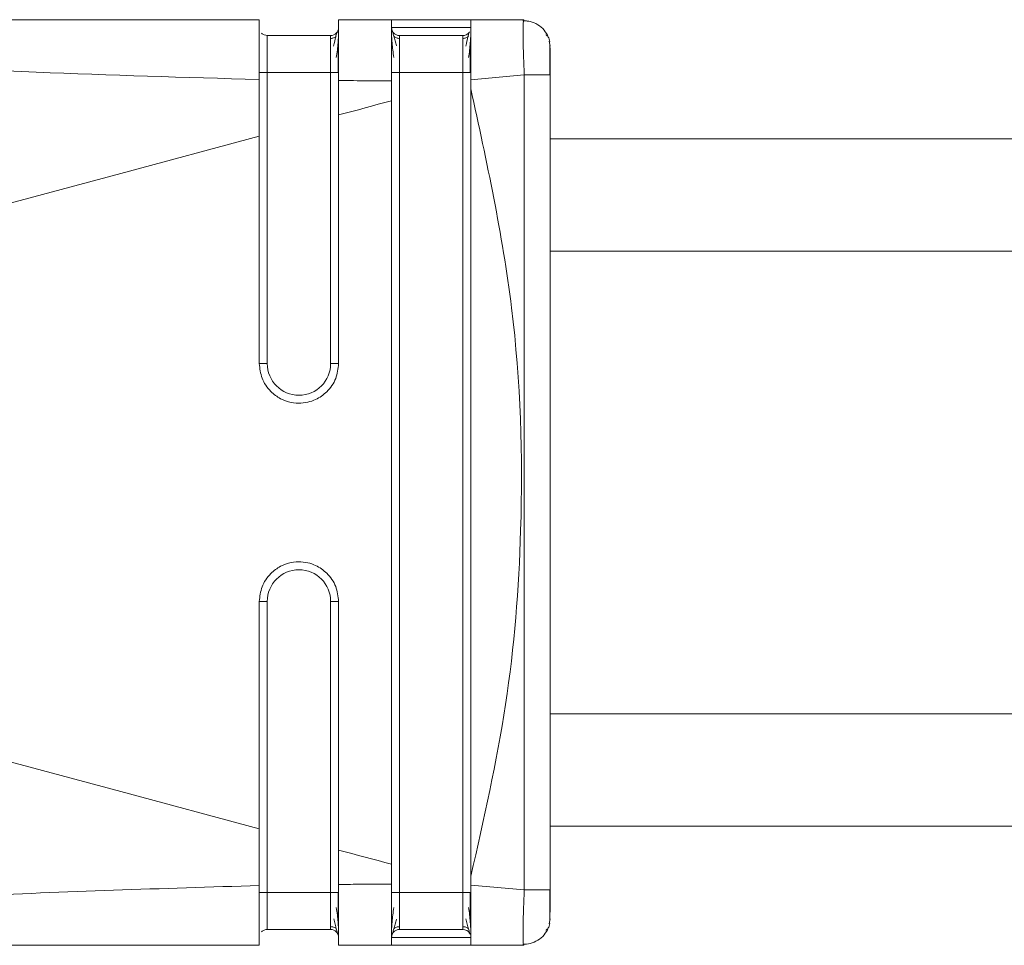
# Model space of a CAD drawing. Header units: millimetres. Extents: x -456 to 1926, y -70 to 431.
# Tile 4 of 44: x -195 to -176, y -48 to -30. Entities that reach past the tile are written whole.
import ezdxf

# ---------------------------------------------------------------- set-up
doc = ezdxf.new("R2010")
doc.units = ezdxf.units.MM
doc.linetypes.add('SLD-Solid', pattern=[0])

msp = doc.modelspace()

# ---------------------------------------------------------------- linework, layer by layer
at = {"color": 7, "linetype": 'SLD-Solid', "lineweight": 18}
for p, q in [((-190.096, -30.358), (-205.29, -30.358)), ((-187.596, -30.358), (-188.596, -30.358)), ((-186.096, -30.358), (-187.596, -30.358)), ((-186.096, -30.508), (-187.596, -30.508)), ((-185.096, -30.358), (-186.096, -30.358)), ((-185.096, -30.358), (-185.101, -30.398)), ((-188.746, -30.658), (-189.946, -30.658)), ((-186.246, -30.658), (-187.446, -30.658)), ((-184.596, -30.858), (-184.614, -30.765)), ((-184.604, -30.884), (-184.604, -30.813)), ((-189.946, -31.358), (-189.946, -36.858)), ((-188.746, -31.358), (-189.946, -31.358)), ((-188.746, -36.858), (-188.746, -31.358)), ((-187.446, -31.358), (-187.446, -46.858)), ((-186.246, -31.358), (-187.446, -31.358)), ((-186.246, -46.858), (-186.246, -31.358)), ((-185.086, -31.403), (-186.096, -31.497)), ((-185.086, -31.403), (-185.086, -46.812)), ((-184.596, -31.403), (-184.613, -31.403)), ((-184.596, -31.403), (-184.596, -46.812)), ((-190.096, -32.562), (-190.096, -31.489)), ((-186.096, -31.497), (-186.096, -31.665)), ((-124.186, -32.608), (-184.596, -32.608)), ((-124.186, -34.733), (-184.596, -34.733)), ((-190.096, -36.858), (-189.946, -36.858)), ((-188.596, -36.858), (-188.746, -36.858)), ((-190.096, -41.358), (-189.946, -41.358)), ((-189.946, -41.358), (-189.946, -46.858)), ((-188.746, -46.858), (-188.746, -41.358)), ((-188.596, -41.358), (-188.746, -41.358)), ((-124.186, -43.483), (-184.596, -43.483)), ((-184.596, -45.608), (-124.186, -45.608)), ((-186.096, -46.55), (-186.096, -46.719)), ((-185.086, -46.812), (-186.096, -46.719)), ((-188.746, -46.858), (-189.946, -46.858)), ((-188.596, -46.858), (-188.746, -46.858)), ((-186.246, -46.858), (-187.446, -46.858)), ((-186.096, -46.858), (-186.246, -46.858)), ((-184.596, -47.358), (-184.614, -47.45)), ((-188.746, -47.558), (-189.946, -47.558)), ((-187.595, -47.631), (-187.596, -47.644)), ((-186.246, -47.558), (-187.446, -47.558)), ((-187.596, -47.708), (-186.096, -47.708)), ((-185.102, -47.838), (-185.096, -47.858)), ((-190.096, -47.858), (-205.29, -47.858)), ((-187.596, -47.858), (-188.596, -47.858)), ((-187.596, -47.858), (-186.096, -47.858)), ((-185.096, -47.858), (-186.096, -47.858))]:
    msp.add_line(p, q, dxfattribs=at)
at = {"color": 7, "linetype": 'SLD-Solid', "lineweight": 18, "flags": 128}
for points in [[(-188.596, -31.358), (-188.598, -31.358), (-188.607, -31.358), (-188.621, -31.358), (-188.64, -31.358), (-188.662, -31.358), (-188.688, -31.358), (-188.716, -31.358), (-188.746, -31.358)], [(-186.096, -31.358), (-186.098, -31.358), (-186.107, -31.358), (-186.121, -31.358), (-186.14, -31.358), (-186.162, -31.358), (-186.188, -31.358), (-186.216, -31.358), (-186.246, -31.358)], [(-188.596, -32.159), (-188.471, -32.126), (-188.346, -32.092), (-188.221, -32.059), (-188.096, -32.025), (-187.971, -31.992), (-187.846, -31.958), (-187.721, -31.925), (-187.596, -31.891)], [(-210.668, -38.093), (-208.163, -37.418), (-205.634, -36.737), (-203.083, -36.05), (-200.513, -35.359), (-197.926, -34.664), (-195.326, -33.965), (-192.715, -33.264), (-190.096, -32.562)], [(-210.668, -40.122), (-208.163, -40.797), (-205.634, -41.479), (-203.083, -42.165), (-200.513, -42.857), (-197.926, -43.552), (-195.326, -44.25), (-192.715, -44.951), (-190.096, -45.654)], [(-188.596, -46.056), (-188.471, -46.09), (-188.346, -46.123), (-188.221, -46.157), (-188.096, -46.19), (-187.971, -46.224), (-187.846, -46.257), (-187.721, -46.291), (-187.596, -46.325)]]:
    msp.add_lwpolyline(points, dxfattribs=at)
at = {"color": 7, "linetype": 'SLD-Solid', "lineweight": 18}
for centre, radius, start, end in [((-188.746, -30.508), 0.15, 270, 0), ((-186.246, -30.508), 0.15, 270, 320.6906), ((-189.346, -36.858), 0.6, 180, 0), ((-189.346, -41.358), 0.6, 0, 180), ((-188.746, -47.708), 0.15, 359.9966, 90), ((-186.246, -47.708), 0.15, 31.7257, 90)]:
    msp.add_arc(centre, radius, start, end, dxfattribs=at)
for points, knots in [([(-205.29, -30.358), (-205.817, -30.359), (-206.454, -30.361), (-207.134, -30.393), (-207.315, -30.408), (-207.391, -30.42), (-207.418, -30.426), (-207.435, -30.433), (-207.443, -30.44), (-207.44, -30.448), (-207.419, -30.458), (-207.381, -30.468), (-207.286, -30.487), (-207.089, -30.512), (-206.603, -30.562), (-205.632, -30.638), (-203.918, -30.762), (-201.557, -30.925), (-198.258, -31.141), (-194.404, -31.366), (-191.503, -31.449), (-190.096, -31.489)], [0, 0, 0, 0, 0.079633, 0.096416, 0.106506, 0.108989, 0.110947, 0.112535, 0.113904, 0.115836, 0.117972, 0.120667, 0.124353, 0.135955, 0.15357, 0.20236, 0.286651, 0.417176, 0.562519, 0.787792, 1, 1, 1, 1]), ([(-190.096, -30.686), (-190.096, -30.593), (-190.096, -30.403), (-190.096, -30.373), (-190.096, -30.358)], [0, 0, 0, 0, 0.489706, 1, 1, 1, 1]), ([(-188.596, -31.509), (-188.596, -31.353), (-188.596, -31.041), (-188.596, -30.666), (-188.596, -30.408), (-188.596, -30.374), (-188.596, -30.358)], [0, 0, 0, 0, 0.249034, 0.499186, 0.749184, 1, 1, 1, 1]), ([(-187.596, -31.512), (-187.596, -31.353), (-187.596, -31.044), (-187.595, -30.67), (-187.596, -30.41), (-187.596, -30.375), (-187.596, -30.358)], [0, 0, 0, 0, 0.256857, 0.499427, 0.744777, 1, 1, 1, 1]), ([(-187.596, -30.508), (-187.596, -30.523), (-187.596, -30.553), (-187.596, -30.738), (-187.596, -30.932), (-187.596, -31.129), (-187.596, -31.278), (-187.596, -31.358)], [0, 0, 0, 0, 0.276095, 0.522512, 0.663133, 0.820821, 1, 1, 1, 1]), ([(-186.096, -31.497), (-186.096, -31.347), (-186.096, -31.046), (-186.096, -30.674), (-186.096, -30.404), (-186.096, -30.373), (-186.096, -30.358)], [0, 0, 0, 0, 0.2502548, 0.5000928, 0.7497763, 1, 1, 1, 1]), ([(-184.631, -30.687), (-184.655, -30.641), (-184.703, -30.548), (-184.825, -30.447), (-184.966, -30.384), (-185.066, -30.38), (-185.114, -30.378)], [0, 0, 0, 0, 0.2557804, 0.5158252, 0.7673883, 1, 1, 1, 1]), ([(-185.101, -30.398), (-185.103, -30.408), (-185.109, -30.437), (-185.109, -30.649), (-185.104, -30.928), (-185.095, -31.19), (-185.089, -31.331), (-185.086, -31.403)], [0, 0, 0, 0, 0.1494708, 0.4291112, 0.7042795, 0.8497025, 1, 1, 1, 1]), ([(-184.631, -30.687), (-184.655, -30.641), (-184.703, -30.548), (-184.825, -30.447), (-184.959, -30.387), (-185.051, -30.382), (-185.091, -30.38)], [0, 0, 0, 0, 0.265791, 0.536014, 0.797424, 1, 1, 1, 1]), ([(-190.096, -31.489), (-190.096, -31.331), (-190.096, -31.021), (-190.096, -30.796), (-190.096, -30.686)], [0, 0, 0, 0, 0.509411, 1, 1, 1, 1]), ([(-190.054, -30.61), (-190.053, -30.611), (-190.042, -30.629), (-190.003, -30.65), (-189.965, -30.655), (-189.946, -30.658)], [0, 0, 0, 0, 0.037062, 0.518531, 1, 1, 1, 1]), ([(-189.946, -30.658), (-189.946, -30.668), (-189.946, -30.689), (-189.946, -30.851), (-189.946, -31.082), (-189.946, -31.266), (-189.946, -31.358)], [0, 0, 0, 0, 0.250154, 0.499436, 0.749043, 1, 1, 1, 1]), ([(-188.746, -31.358), (-188.746, -31.266), (-188.746, -31.082), (-188.746, -30.851), (-188.746, -30.689), (-188.746, -30.668), (-188.746, -30.658)], [0, 0, 0, 0, 0.250957, 0.500564, 0.749846, 1, 1, 1, 1]), ([(-188.639, -30.671), (-188.647, -30.677), (-188.662, -30.69), (-188.689, -30.702), (-188.717, -30.71), (-188.736, -30.711), (-188.746, -30.712)], [0, 0, 0, 0, 0.262688, 0.519982, 0.767001, 1, 1, 1, 1]), ([(-188.619, -30.589), (-188.624, -30.598), (-188.633, -30.616), (-188.655, -30.693), (-188.676, -30.792), (-188.69, -30.857)], [0, 0, 0, 0, 0.258386, 0.511098, 1, 1, 1, 1]), ([(-188.639, -31.075), (-188.632, -31.027), (-188.618, -30.929), (-188.605, -30.793), (-188.597, -30.668), (-188.596, -30.605), (-188.596, -30.573)], [0, 0, 0, 0, 0.238341, 0.484239, 0.738095, 1, 1, 1, 1]), ([(-188.596, -30.686), (-188.596, -30.675), (-188.596, -30.636), (-188.596, -30.614), (-188.596, -30.599)], [0, 0, 0, 0, 0.272112, 1, 1, 1, 1]), ([(-187.596, -30.571), (-187.595, -30.603), (-187.595, -30.666), (-187.587, -30.792), (-187.573, -30.928), (-187.559, -31.025), (-187.552, -31.073)], [0, 0, 0, 0, 0.2619228, 0.5157846, 0.7616581, 1, 1, 1, 1]), ([(-187.502, -30.855), (-187.52, -30.787), (-187.547, -30.684), (-187.573, -30.597), (-187.581, -30.574), (-187.585, -30.563)], [0, 0, 0, 0, 0.485076, 0.738499, 1, 1, 1, 1]), ([(-187.446, -30.711), (-187.455, -30.711), (-187.474, -30.71), (-187.502, -30.702), (-187.529, -30.69), (-187.544, -30.677), (-187.552, -30.671)], [0, 0, 0, 0, 0.233002, 0.48002, 0.737312, 1, 1, 1, 1]), ([(-187.446, -30.658), (-187.446, -30.668), (-187.446, -30.689), (-187.446, -30.851), (-187.446, -31.082), (-187.446, -31.266), (-187.446, -31.358)], [0, 0, 0, 0, 0.250154, 0.499436, 0.749043, 1, 1, 1, 1]), ([(-186.246, -31.358), (-186.246, -31.266), (-186.246, -31.082), (-186.246, -30.851), (-186.246, -30.689), (-186.246, -30.668), (-186.246, -30.658)], [0, 0, 0, 0, 0.250957, 0.500564, 0.749846, 1, 1, 1, 1]), ([(-186.139, -30.671), (-186.147, -30.677), (-186.162, -30.69), (-186.189, -30.702), (-186.217, -30.71), (-186.236, -30.711), (-186.246, -30.712)], [0, 0, 0, 0, 0.2626881, 0.5199818, 0.767001, 1, 1, 1, 1]), ([(-186.119, -30.589), (-186.124, -30.598), (-186.133, -30.616), (-186.155, -30.693), (-186.176, -30.792), (-186.19, -30.857)], [0, 0, 0, 0, 0.258386, 0.511098, 1, 1, 1, 1]), ([(-186.139, -31.075), (-186.132, -31.027), (-186.118, -30.929), (-186.105, -30.793), (-186.097, -30.668), (-186.096, -30.605), (-186.096, -30.573)], [0, 0, 0, 0, 0.238341, 0.484239, 0.738095, 1, 1, 1, 1]), ([(-184.604, -30.767), (-184.612, -30.737), (-184.628, -30.673), (-184.661, -30.654), (-184.678, -30.644)], [0, 0, 0, 0, 0.4752679, 1, 1, 1, 1]), ([(-190.096, -30.758), (-190.096, -30.774), (-190.096, -30.833), (-190.096, -30.955), (-190.096, -31.142), (-190.096, -31.283), (-190.096, -31.358)], [0, 0, 0, 0, 0.101158, 0.367063, 0.664496, 1, 1, 1, 1]), ([(-188.606, -31.365), (-188.606, -31.313), (-188.606, -31.208), (-188.606, -31.057), (-188.606, -30.916), (-188.606, -30.837), (-188.606, -30.798)], [0, 0, 0, 0, 0.250243, 0.500316, 0.750205, 1, 1, 1, 1]), ([(-186.106, -31.365), (-186.106, -31.313), (-186.106, -31.208), (-186.106, -31.057), (-186.106, -30.916), (-186.106, -30.837), (-186.106, -30.798)], [0, 0, 0, 0, 0.250243, 0.500316, 0.750205, 1, 1, 1, 1]), ([(-184.604, -31.016), (-184.604, -30.978), (-184.604, -30.891), (-184.604, -30.841), (-184.604, -30.813)], [0, 0, 0, 0, 0.429234, 1, 1, 1, 1]), ([(-184.596, -30.891), (-184.596, -30.895), (-184.596, -30.914), (-184.596, -31.037), (-184.596, -31.214), (-184.596, -31.34), (-184.596, -31.403)], [0, 0, 0, 0, 0.123721, 0.463842, 0.732823, 1, 1, 1, 1]), ([(-184.604, -31.409), (-184.604, -31.346), (-184.604, -31.22), (-184.604, -31.07), (-184.604, -31.001), (-184.604, -30.978)], [0, 0, 0, 0, 0.397346, 0.794391, 1, 1, 1, 1]), ([(-184.604, -31.409), (-184.604, -31.347), (-184.604, -31.221), (-184.604, -31.084), (-184.604, -31.027), (-184.604, -31.016)], [0, 0, 0, 0, 0.445098, 0.889843, 1, 1, 1, 1]), ([(-184.613, -31.403), (-184.618, -31.403), (-184.631, -31.403), (-184.732, -31.403), (-184.892, -31.403), (-185.022, -31.403), (-185.086, -31.403)], [0, 0, 0, 0, 0.151362, 0.434241, 0.717121, 1, 1, 1, 1]), ([(-188.596, -31.509), (-188.596, -31.632), (-188.596, -31.848), (-188.596, -32.066), (-188.596, -32.159)], [0, 0, 0, 0, 0.570582, 1, 1, 1, 1]), ([(-188.596, -31.509), (-188.408, -31.51), (-188.074, -31.512), (-187.741, -31.512), (-187.596, -31.512)], [0, 0, 0, 0, 0.563222, 1, 1, 1, 1]), ([(-187.596, -31.891), (-187.596, -31.821), (-187.596, -31.695), (-187.596, -31.569), (-187.596, -31.512)], [0, 0, 0, 0, 0.55364, 1, 1, 1, 1]), ([(-186.096, -31.665), (-185.796, -33.04), (-185.197, -35.787), (-185.077, -39.712), (-185.361, -43.318), (-185.85, -45.472), (-186.096, -46.55)], [0, 0, 0, 0, 0.28024, 0.559855, 0.779601, 1, 1, 1, 1]), ([(-186.096, -31.665), (-186.096, -34.444), (-186.096, -39.405), (-186.096, -44.367), (-186.096, -46.55)], [0, 0, 0, 0, 0.559993, 1, 1, 1, 1]), ([(-187.596, -46.325), (-187.596, -43.63), (-187.596, -38.819), (-187.596, -34.008), (-187.596, -31.891)], [0, 0, 0, 0, 0.560031, 1, 1, 1, 1]), ([(-188.596, -32.159), (-188.596, -33.036), (-188.596, -34.602), (-188.596, -36.169), (-188.596, -36.858)], [0, 0, 0, 0, 0.560002, 1, 1, 1, 1]), ([(-190.096, -36.858), (-190.096, -36.056), (-190.096, -34.624), (-190.096, -33.192), (-190.096, -32.562)], [0, 0, 0, 0, 0.559985, 1, 1, 1, 1]), ([(-190.096, -36.858), (-190.085, -36.953), (-190.07, -37.097), (-189.977, -37.271), (-189.865, -37.41), (-189.716, -37.52), (-189.534, -37.591), (-189.358, -37.615), (-189.184, -37.596), (-188.996, -37.533), (-188.837, -37.422), (-188.718, -37.277), (-188.622, -37.102), (-188.606, -36.955), (-188.596, -36.858)], [0, 0, 0, 0, 0.120107, 0.183374, 0.248618, 0.347036, 0.415602, 0.496942, 0.571361, 0.638218, 0.748801, 0.813411, 0.876907, 1, 1, 1, 1]), ([(-188.596, -41.358), (-188.606, -41.261), (-188.622, -41.113), (-188.718, -40.939), (-188.837, -40.793), (-188.996, -40.683), (-189.184, -40.619), (-189.358, -40.6), (-189.534, -40.625), (-189.716, -40.696), (-189.865, -40.805), (-189.977, -40.945), (-190.07, -41.118), (-190.085, -41.263), (-190.096, -41.358)], [0, 0, 0, 0, 0.123082, 0.18658, 0.251196, 0.361764, 0.428626, 0.503058, 0.584391, 0.652955, 0.751381, 0.816619, 0.879885, 1, 1, 1, 1]), ([(-190.096, -45.654), (-190.096, -44.852), (-190.096, -43.42), (-190.096, -41.988), (-190.096, -41.358)], [0, 0, 0, 0, 0.560015, 1, 1, 1, 1]), ([(-188.596, -41.358), (-188.596, -42.235), (-188.596, -43.801), (-188.596, -45.367), (-188.596, -46.056)], [0, 0, 0, 0, 0.559975, 1, 1, 1, 1]), ([(-190.096, -46.727), (-190.096, -46.523), (-190.096, -46.169), (-190.096, -45.807), (-190.096, -45.654)], [0, 0, 0, 0, 0.576678, 1, 1, 1, 1]), ([(-188.596, -46.056), (-188.596, -46.176), (-188.596, -46.394), (-188.596, -46.609), (-188.596, -46.707)], [0, 0, 0, 0, 0.5493, 1, 1, 1, 1]), ([(-187.596, -46.703), (-187.596, -46.632), (-187.596, -46.506), (-187.596, -46.379), (-187.596, -46.325)], [0, 0, 0, 0, 0.566355, 1, 1, 1, 1]), ([(-187.596, -46.703), (-187.781, -46.703), (-188.114, -46.703), (-188.448, -46.706), (-188.596, -46.707)], [0, 0, 0, 0, 0.556487, 1, 1, 1, 1]), ([(-188.596, -47.858), (-188.596, -47.841), (-188.596, -47.808), (-188.596, -47.55), (-188.596, -47.175), (-188.596, -46.862), (-188.596, -46.707)], [0, 0, 0, 0, 0.250822, 0.500825, 0.750972, 1, 1, 1, 1]), ([(-187.596, -47.858), (-187.596, -47.84), (-187.596, -47.806), (-187.595, -47.545), (-187.596, -47.171), (-187.596, -46.862), (-187.596, -46.703)], [0, 0, 0, 0, 0.255216, 0.500584, 0.743135, 1, 1, 1, 1]), ([(-186.096, -47.858), (-186.096, -47.843), (-186.096, -47.812), (-186.096, -47.541), (-186.096, -47.169), (-186.096, -46.869), (-186.096, -46.719)], [0, 0, 0, 0, 0.250098, 0.499887, 0.749619, 1, 1, 1, 1]), ([(-190.096, -46.727), (-191.933, -46.784), (-195.71, -46.902), (-200.394, -47.212), (-203.834, -47.447), (-205.674, -47.58), (-206.703, -47.662), (-207.18, -47.714), (-207.353, -47.74), (-207.421, -47.758), (-207.442, -47.769), (-207.442, -47.779), (-207.422, -47.789), (-207.382, -47.798), (-207.321, -47.806), (-207.172, -47.821), (-206.826, -47.839), (-206.174, -47.855), (-205.625, -47.857), (-205.29, -47.858)], [0, 0, 0, 0, 0.277154, 0.569443, 0.709641, 0.801655, 0.852576, 0.869317, 0.879228, 0.882226, 0.884534, 0.88657, 0.888768, 0.891501, 0.895083, 0.899771, 0.916625, 0.949186, 1, 1, 1, 1]), ([(-190.096, -47.525), (-190.096, -47.415), (-190.096, -47.191), (-190.096, -46.883), (-190.096, -46.727)], [0, 0, 0, 0, 0.490542, 1, 1, 1, 1]), ([(-190.096, -46.858), (-190.096, -46.928), (-190.096, -47.06), (-190.096, -47.24), (-190.096, -47.369), (-190.096, -47.435), (-190.096, -47.458)], [0, 0, 0, 0, 0.315216, 0.594132, 0.858733, 1, 1, 1, 1]), ([(-189.946, -46.858), (-189.946, -46.95), (-189.946, -47.133), (-189.946, -47.365), (-189.946, -47.526), (-189.946, -47.547), (-189.946, -47.558)], [0, 0, 0, 0, 0.250957, 0.500564, 0.749846, 1, 1, 1, 1]), ([(-188.746, -47.558), (-188.746, -47.547), (-188.746, -47.526), (-188.746, -47.365), (-188.746, -47.133), (-188.746, -46.95), (-188.746, -46.858)], [0, 0, 0, 0, 0.250154, 0.499436, 0.749043, 1, 1, 1, 1]), ([(-188.606, -47.42), (-188.606, -47.38), (-188.606, -47.302), (-188.606, -47.16), (-188.606, -47.008), (-188.606, -46.903), (-188.606, -46.85)], [0, 0, 0, 0, 0.249951, 0.499867, 0.749923, 1, 1, 1, 1]), ([(-188.596, -47.62), (-188.596, -47.607), (-188.596, -47.57), (-188.596, -47.469), (-188.596, -47.316), (-188.596, -47.112), (-188.596, -46.944), (-188.596, -46.858)], [0, 0, 0, 0, 0.1047068, 0.30425, 0.4749724, 0.7297721, 1, 1, 1, 1]), ([(-187.596, -46.858), (-187.596, -46.98), (-187.596, -47.212), (-187.596, -47.456), (-187.596, -47.601), (-187.596, -47.689), (-187.596, -47.701), (-187.596, -47.708)], [0, 0, 0, 0, 0.274402, 0.520197, 0.661354, 0.819855, 1, 1, 1, 1]), ([(-187.446, -46.858), (-187.446, -46.95), (-187.446, -47.133), (-187.446, -47.365), (-187.446, -47.526), (-187.446, -47.547), (-187.446, -47.558)], [0, 0, 0, 0, 0.250957, 0.500564, 0.749846, 1, 1, 1, 1]), ([(-186.246, -47.558), (-186.246, -47.547), (-186.246, -47.526), (-186.246, -47.365), (-186.246, -47.133), (-186.246, -46.95), (-186.246, -46.858)], [0, 0, 0, 0, 0.250154, 0.499436, 0.749043, 1, 1, 1, 1]), ([(-186.106, -47.42), (-186.106, -47.38), (-186.106, -47.302), (-186.106, -47.16), (-186.106, -47.008), (-186.106, -46.903), (-186.106, -46.85)], [0, 0, 0, 0, 0.249951, 0.499867, 0.749923, 1, 1, 1, 1]), ([(-185.086, -46.812), (-185.089, -46.884), (-185.095, -47.026), (-185.104, -47.287), (-185.11, -47.574), (-185.108, -47.757), (-185.104, -47.83), (-185.102, -47.837), (-185.102, -47.838)], [0, 0, 0, 0, 0.150115, 0.295394, 0.570392, 0.849744, 0.993795, 1, 1, 1, 1]), ([(-184.604, -47.238), (-184.604, -47.214), (-184.604, -47.146), (-184.604, -46.995), (-184.604, -46.869), (-184.604, -46.806)], [0, 0, 0, 0, 0.205609, 0.602654, 1, 1, 1, 1]), ([(-184.596, -46.812), (-184.596, -46.893), (-184.596, -47.056), (-184.596, -47.174), (-184.596, -47.233)], [0, 0, 0, 0, 0.499393, 1, 1, 1, 1]), ([(-188.596, -47.642), (-188.596, -47.61), (-188.597, -47.546), (-188.605, -47.422), (-188.618, -47.286), (-188.632, -47.19), (-188.639, -47.142)], [0, 0, 0, 0, 0.262074, 0.516005, 0.761849, 1, 1, 1, 1]), ([(-187.552, -47.142), (-187.559, -47.19), (-187.573, -47.286), (-187.587, -47.421), (-187.595, -47.546), (-187.595, -47.609), (-187.596, -47.641)], [0, 0, 0, 0, 0.238216, 0.484063, 0.737999, 1, 1, 1, 1]), ([(-186.096, -47.642), (-186.096, -47.61), (-186.097, -47.546), (-186.105, -47.422), (-186.118, -47.286), (-186.132, -47.19), (-186.139, -47.142)], [0, 0, 0, 0, 0.262074, 0.516005, 0.761849, 1, 1, 1, 1]), ([(-184.604, -47.403), (-184.604, -47.375), (-184.604, -47.334), (-184.604, -47.262), (-184.604, -47.238)], [0, 0, 0, 0, 0.674693, 1, 1, 1, 1]), ([(-188.689, -47.36), (-188.672, -47.428), (-188.644, -47.531), (-188.619, -47.618), (-188.611, -47.64), (-188.606, -47.652)], [0, 0, 0, 0, 0.485153, 0.738595, 1, 1, 1, 1]), ([(-187.585, -47.652), (-187.58, -47.64), (-187.572, -47.618), (-187.547, -47.531), (-187.52, -47.428), (-187.502, -47.361)], [0, 0, 0, 0, 0.261439, 0.514813, 1, 1, 1, 1]), ([(-186.189, -47.36), (-186.172, -47.428), (-186.144, -47.531), (-186.119, -47.618), (-186.111, -47.64), (-186.106, -47.652)], [0, 0, 0, 0, 0.485153, 0.738595, 1, 1, 1, 1]), ([(-184.678, -47.572), (-184.661, -47.562), (-184.628, -47.543), (-184.612, -47.479), (-184.604, -47.448)], [0, 0, 0, 0, 0.524785, 1, 1, 1, 1]), ([(-190.096, -47.858), (-190.096, -47.842), (-190.096, -47.811), (-190.096, -47.619), (-190.096, -47.525)], [0, 0, 0, 0, 0.510317, 1, 1, 1, 1]), ([(-190.054, -47.606), (-190.053, -47.604), (-190.042, -47.587), (-190.003, -47.565), (-189.965, -47.56), (-189.946, -47.558)], [0, 0, 0, 0, 0.037082, 0.518541, 1, 1, 1, 1]), ([(-188.746, -47.505), (-188.736, -47.505), (-188.717, -47.506), (-188.689, -47.513), (-188.662, -47.526), (-188.647, -47.538), (-188.639, -47.545)], [0, 0, 0, 0, 0.233003, 0.480022, 0.737313, 1, 1, 1, 1]), ([(-187.552, -47.545), (-187.544, -47.538), (-187.529, -47.526), (-187.502, -47.513), (-187.474, -47.506), (-187.455, -47.505), (-187.446, -47.505)], [0, 0, 0, 0, 0.262684, 0.519976, 0.766996, 1, 1, 1, 1]), ([(-186.246, -47.505), (-186.236, -47.505), (-186.217, -47.506), (-186.189, -47.513), (-186.162, -47.526), (-186.147, -47.538), (-186.139, -47.545)], [0, 0, 0, 0, 0.233003, 0.480022, 0.737313, 1, 1, 1, 1]), ([(-185.114, -47.838), (-185.066, -47.836), (-184.966, -47.831), (-184.825, -47.769), (-184.703, -47.667), (-184.655, -47.574), (-184.631, -47.528)], [0, 0, 0, 0, 0.2326118, 0.484175, 0.7442198, 1, 1, 1, 1])]:
    msp.add_open_spline(points, degree=3, knots=knots, dxfattribs=at)
for points in [[(-187.596, -30.508), (-187.593, -30.527), (-187.589, -30.567), (-187.554, -30.616), (-187.505, -30.651), (-187.465, -30.656), (-187.446, -30.658)], [(-190.096, -31.358), (-190.093, -31.358), (-190.089, -31.358), (-190.054, -31.358), (-190.005, -31.358), (-189.965, -31.358), (-189.946, -31.358)], [(-187.596, -31.358), (-187.593, -31.358), (-187.589, -31.358), (-187.554, -31.358), (-187.505, -31.358), (-187.465, -31.358), (-187.446, -31.358)], [(-190.096, -46.858), (-190.093, -46.858), (-190.089, -46.858), (-190.054, -46.858), (-190.005, -46.858), (-189.965, -46.858), (-189.946, -46.858)], [(-187.596, -46.858), (-187.593, -46.858), (-187.589, -46.858), (-187.554, -46.858), (-187.505, -46.858), (-187.465, -46.858), (-187.446, -46.858)], [(-184.596, -46.812), (-184.603, -46.812), (-184.618, -46.812), (-184.731, -46.812), (-184.893, -46.812), (-185.022, -46.812), (-185.086, -46.812)], [(-187.596, -47.708), (-187.593, -47.688), (-187.589, -47.649), (-187.554, -47.599), (-187.505, -47.565), (-187.465, -47.56), (-187.446, -47.558)]]:
    msp.add_open_spline(points, degree=3, dxfattribs=at)

doc.saveas('drawing.dxf')
